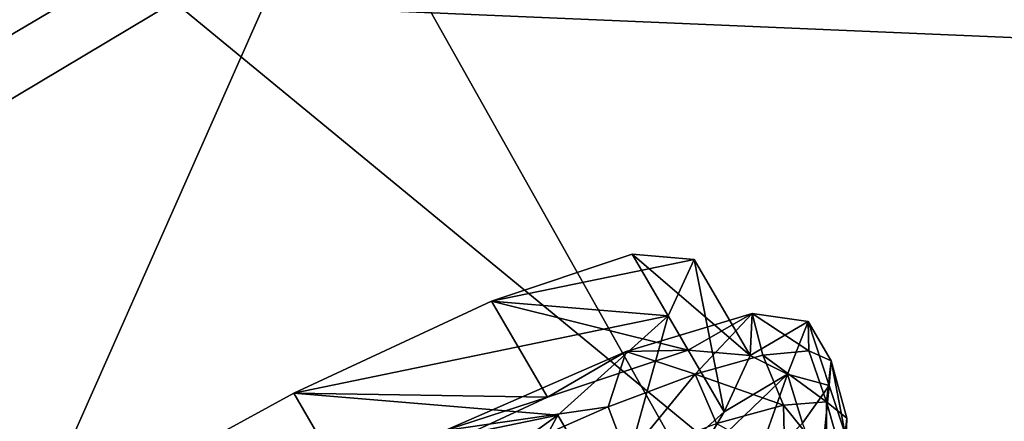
# Model space of a CAD drawing. Header units: metres. Extents: x 0 to 1501, y -1015 to 0.
# Tile 40 of 107: x 324 to 368, y -289 to -272. Entities that reach past the tile are written whole.
import ezdxf

# ---------------------------------------------------------------- set-up
doc = ezdxf.new("R2010")
doc.units = ezdxf.units.M

msp = doc.modelspace()

# ---------------------------------------------------------------- linework, layer by layer
at = {"layer": 'None'}
for points in [[(279.604767, -298.438782, -63), (165.431885, -199.850052, -63), (338.559021, -263.662933, -63)], [(331.342438, -270.748566, -60), (167.701416, -200.049957, -60), (275.17334, -304.257996, -60)], [(362.194397, -305.676514, -406), (338.559021, -263.662933, -63), (399.088593, -231.218933, -63)], [(420.990051, -274.161865, -406), (362.194397, -305.676514, -406), (399.088593, -231.218933, -63)], [(331.342438, -270.748566, -60), (418.180939, -274.449921, -377.175201), (388.778107, -239.459717, -60)], [(420.990051, -274.161865, -406), (481.171814, -245.016495, -406), (328.518768, -550.732056, -406)], [(328.518768, -550.732056, -406), (481.171814, -245.016495, -406), (719.086121, -769.217773, -406)], [(304.942993, -339.447876, -406), (279.604767, -298.438782, -63), (338.559021, -263.662933, -63)], [(362.194397, -305.676514, -406), (304.942993, -339.447876, -406), (338.559021, -263.662933, -63)], [(275.17334, -304.257996, -60), (368.265991, -301.10791, -377.175201), (331.342438, -270.748566, -60)], [(368.265991, -301.10791, -377.175201), (418.180939, -274.449921, -377.175201), (331.342438, -270.748566, -60)], [(490.425323, -272.33667, -403), (356.401245, -576.011963, -403), (681.053406, -752.77417, -403)], [(490.425323, -272.33667, -403), (448.342804, -292.50531, -403), (356.401245, -576.011963, -403)], [(306.138794, -477.265167, -406), (301.366333, -458.551453, -406), (420.990051, -274.161865, -406)], [(420.990051, -274.161865, -406), (301.366333, -458.551453, -406), (362.194397, -305.676514, -406)], [(310.547516, -493.386932, -406), (306.138794, -477.265167, -406), (420.990051, -274.161865, -406)], [(420.990051, -274.161865, -406), (314.707947, -507.74234, -406), (310.547516, -493.386932, -406)], [(318.68457, -520.793213, -406), (314.707947, -507.74234, -406), (420.990051, -274.161865, -406)], [(322.999939, -534.307617, -406), (318.68457, -520.793213, -406), (420.990051, -274.161865, -406)], [(322.999939, -534.307617, -406), (420.990051, -274.161865, -406), (328.518768, -550.732056, -406)], [(368.265991, -301.10791, -377.175201), (368.48114, -301.554199, -379.803467), (418.180939, -274.449921, -377.175201)]]:
    msp.add_3dface(points, dxfattribs=at)
at = {"layer": 'None012347'}
for points in [[(351.776733, -282.000244, -238.826721), (345.50354, -284.095367, -229.230713), (354.269897, -286.278076, -238.130859)], [(351.776733, -282.000244, -238.826721), (354.542145, -282.229797, -250.145996), (345.50354, -284.095367, -229.230713)], [(354.542145, -282.229797, -250.145996), (353.378784, -284.749115, -261.46524), (345.50354, -284.095367, -229.230713)], [(354.542145, -282.229797, -250.145996), (351.776733, -282.000244, -238.826721), (357.035309, -286.507629, -249.450119)], [(351.776733, -282.000244, -238.826721), (354.269897, -286.278076, -238.130859), (357.035309, -286.507629, -249.450119)], [(355.871948, -289.026947, -260.769379), (353.378784, -284.749115, -261.46524), (354.542145, -282.229797, -250.145996)], [(357.035309, -286.507629, -249.450119), (355.871948, -289.026947, -260.769379), (354.542145, -282.229797, -250.145996)], [(345.50354, -284.095367, -229.230713), (336.677582, -288.196228, -222.818878), (347.996704, -288.373199, -228.534851)], [(345.50354, -284.095367, -229.230713), (353.378784, -284.749115, -261.46524), (336.677582, -288.196228, -222.818878)], [(345.50354, -284.095367, -229.230713), (347.996704, -288.373199, -228.534851), (354.269897, -286.278076, -238.130859)], [(353.378784, -284.749115, -261.46524), (348.463745, -289.174591, -271.061249), (336.677582, -288.196228, -222.818878)], [(350.956909, -293.452423, -270.365387), (348.463745, -289.174591, -271.061249), (353.378784, -284.749115, -261.46524)], [(355.871948, -289.026947, -260.769379), (350.956909, -293.452423, -270.365387), (353.378784, -284.749115, -261.46524)], [(351.502686, -286.328735, -228.52774), (357.126801, -284.643433, -238.317551), (354.269897, -286.278076, -238.130859)], [(357.126801, -284.643433, -238.317551), (351.502686, -286.328735, -228.52774), (354.585114, -287.346802, -231.080933)], [(354.269897, -286.278076, -238.130859), (357.126801, -284.643433, -238.317551), (357.035309, -286.507629, -249.450119)], [(357.126801, -284.643433, -238.317551), (354.585114, -287.346802, -231.080933), (357.607605, -286.500641, -236.708298)], [(357.126801, -284.643433, -238.317551), (359.627258, -284.99704, -249.450119), (357.035309, -286.507629, -249.450119)], [(359.627258, -284.99704, -249.450119), (358.702454, -287.346924, -260.582703), (357.035309, -286.507629, -249.450119)], [(359.627258, -284.99704, -249.450119), (357.126801, -284.643433, -238.317551), (359.655762, -286.300232, -242.814362)], [(359.655762, -286.300232, -242.814362), (357.126801, -284.643433, -238.317551), (357.607605, -286.500641, -236.708298)], [(360.554504, -287.842346, -255.514526), (358.702454, -287.346924, -260.582703), (359.627258, -284.99704, -249.450119)], [(360.650787, -286.753265, -249.164444), (359.627258, -284.99704, -249.450119), (359.655762, -286.300232, -242.814362)], [(360.650787, -286.753265, -249.164444), (360.554504, -287.842346, -255.514526), (359.627258, -284.99704, -249.450119)], [(343.433258, -289.84967, -221.261459), (351.502686, -286.328735, -228.52774), (347.996704, -288.373199, -228.534851)], [(351.502686, -286.328735, -228.52774), (343.433258, -289.84967, -221.261459), (350.704346, -288.806213, -226.148499)], [(347.996704, -288.373199, -228.534851), (351.502686, -286.328735, -228.52774), (354.269897, -286.278076, -238.130859)], [(351.502686, -286.328735, -228.52774), (350.704346, -288.806213, -226.148499), (354.585114, -287.346802, -231.080933)], [(359.655762, -286.300232, -242.814362), (357.607605, -286.500641, -236.708298), (360.444519, -288.583893, -243.019989)], [(360.650787, -286.753265, -249.164444), (359.655762, -286.300232, -242.814362), (360.444519, -288.583893, -243.019989)], [(357.607605, -286.500641, -236.708298), (354.585114, -287.346802, -231.080933), (358.529205, -288.731445, -237.064835)], [(357.035309, -286.507629, -249.450119), (358.702454, -287.346924, -260.582703), (355.871948, -289.026947, -260.769379)], [(360.444519, -288.583893, -243.019989), (357.607605, -286.500641, -236.708298), (358.529205, -288.731445, -237.064835)], [(360.444519, -288.583893, -243.019989), (361.357239, -289.310242, -248.80397), (360.650787, -286.753265, -249.164444)], [(360.554504, -287.842346, -255.514526), (360.650787, -286.753265, -249.164444), (361.268494, -289.997711, -254.663544)], [(360.650787, -286.753265, -249.164444), (361.357239, -289.310242, -248.80397), (361.268494, -289.997711, -254.663544)], [(354.585114, -287.346802, -231.080933), (350.704346, -288.806213, -226.148499), (351.545715, -291.03714, -226.218384)], [(354.585114, -287.346802, -231.080933), (351.545715, -291.03714, -226.218384), (355.533447, -289.545197, -231.334183)], [(358.702454, -287.346924, -260.582703), (354.463928, -291.409668, -270.372528), (355.871948, -289.026947, -260.769379)], [(358.702454, -287.346924, -260.582703), (357.144531, -291.738342, -267.247955), (354.463928, -291.409668, -270.372528)], [(358.529205, -288.731445, -237.064835), (354.585114, -287.346802, -231.080933), (355.533447, -289.545197, -231.334183)], [(359.370575, -289.525604, -261.620575), (357.144531, -291.738342, -267.247955), (358.702454, -287.346924, -260.582703)], [(360.554504, -287.842346, -255.514526), (359.370575, -289.525604, -261.620575), (358.702454, -287.346924, -260.582703)], [(359.370575, -289.525604, -261.620575), (360.554504, -287.842346, -255.514526), (360.196045, -291.591431, -260.618713)], [(360.554504, -287.842346, -255.514526), (361.268494, -289.997711, -254.663544), (360.196045, -291.591431, -260.618713)], [(336.677582, -288.196228, -222.818878), (326.642578, -293.678497, -220.567337), (339.170746, -292.47406, -222.123001)], [(336.677582, -288.196228, -222.818878), (348.463745, -289.174591, -271.061249), (326.642578, -293.678497, -220.567337)], [(336.677582, -288.196228, -222.818878), (339.170746, -292.47406, -222.123001), (347.996704, -288.373199, -228.534851)], [(339.170746, -292.47406, -222.123001), (343.433258, -289.84967, -221.261459), (347.996704, -288.373199, -228.534851)], [(343.433258, -289.84967, -221.261459), (346.114502, -290.822754, -222.100555), (350.704346, -288.806213, -226.148499)], [(350.704346, -288.806213, -226.148499), (346.114502, -290.822754, -222.100555), (351.545715, -291.03714, -226.218384)], [(358.590057, -291.226685, -237.238846), (358.529205, -288.731445, -237.064835), (355.533447, -289.545197, -231.334183)], [(360.428589, -291.085052, -242.955338), (360.444519, -288.583893, -243.019989), (358.529205, -288.731445, -237.064835)], [(358.590057, -291.226685, -237.238846), (360.428589, -291.085052, -242.955338), (358.529205, -288.731445, -237.064835)], [(360.428589, -291.085052, -242.955338), (361.271393, -291.50293, -248.543808), (360.444519, -288.583893, -243.019989)], [(361.271393, -291.50293, -248.543808), (361.357239, -289.310242, -248.80397), (360.444519, -288.583893, -243.019989)], [(348.463745, -289.174591, -271.061249), (340.545319, -294.83255, -277.473114), (326.642578, -293.678497, -220.567337)], [(343.038483, -299.110382, -276.777252), (340.545319, -294.83255, -277.473114), (348.463745, -289.174591, -271.061249)], [(350.956909, -293.452423, -270.365387), (343.038483, -299.110382, -276.777252), (348.463745, -289.174591, -271.061249)], [(355.871948, -289.026947, -260.769379), (354.463928, -291.409668, -270.372528), (350.956909, -293.452423, -270.365387)], [(361.268494, -289.997711, -254.663544), (361.357239, -289.310242, -248.80397), (361.219543, -292.4422, -254.132278)], [(361.357239, -289.310242, -248.80397), (361.271393, -291.50293, -248.543808), (361.219543, -292.4422, -254.132278)]]:
    msp.add_3dface(points, dxfattribs=at)

doc.saveas('drawing.dxf')
